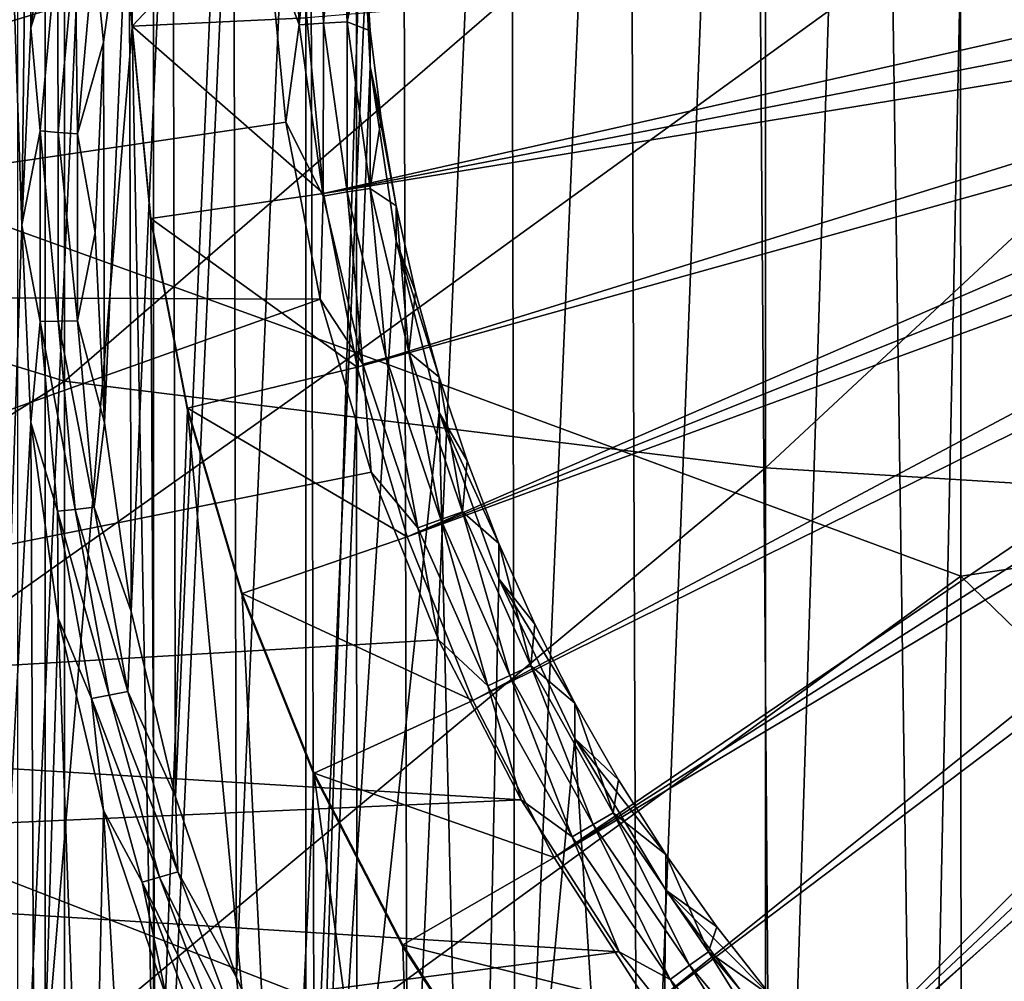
# Model space of a CAD drawing. Header units: metres. Extents: x -104 to 104, y -68 to 90.
# Tile 121 of 256: x -11.3 to -6.12, y -46.52 to -41.46. Entities that reach past the tile are written whole.
import ezdxf

# ---------------------------------------------------------------- set-up
doc = ezdxf.new("R2010")
doc.units = ezdxf.units.M
doc.layers.add('solid_FIT-BATH-153_SW0002', color=7, linetype='CONTINUOUS')

msp = doc.modelspace()

# ---------------------------------------------------------------- linework, layer by layer
at = {"layer": 'solid_FIT-BATH-153_SW0002'}
for points in [[(-9.793698, -31.450895, 2.026186), (-9.793706, -50.107559, 3.658433), (-10.59353, -49.195698, 3.578655)], [(-9.793698, -31.450895, 2.026186), (-10.59353, -49.195698, 3.578655), (-10.593524, -32.362759, 2.105964)], [(-9.499922, -40.779243, 2.842311), (-9.793706, -50.107559, 3.658433), (-9.793698, -31.450895, 2.026186)], [(-10.593524, -32.362759, 2.105964), (-10.59353, -49.195698, 3.578655), (-11.308622, -48.215214, 3.492874)], [(-10.593524, -32.362759, 2.105964), (-11.308622, -48.215214, 3.492874), (-11.308619, -33.343243, 2.191745)], [(-5.728199, -51.793858, -16.633579), (-6.190857, -33.61467, -18.224052), (-5.594903, -33.232437, -18.257492)], [(-6.559093, -51.228302, -16.683058), (-6.811097, -34.07523, -18.183758), (-6.190857, -33.61467, -18.224052)], [(-5.728199, -51.793858, -16.633579), (-6.559093, -51.228302, -16.683058), (-6.190857, -33.61467, -18.224052)], [(-7.333405, -50.589355, -16.738958), (-7.452353, -34.626583, -18.135521), (-6.811097, -34.07523, -18.183758)], [(-6.559093, -51.228302, -16.683058), (-7.333405, -50.589355, -16.738958), (-6.811097, -34.07523, -18.183758)], [(-8.045137, -49.882397, -16.80081), (-8.098699, -35.284988, -18.077917), (-7.452353, -34.626583, -18.135521)], [(-7.333405, -50.589355, -16.738958), (-8.045137, -49.882397, -16.80081), (-7.452353, -34.626583, -18.135521)], [(-11.164326, -35.012558, -0.171758), (-11.657537, -36.032856, -0.082494), (-11.657477, -45.961533, 0.786153)], [(-11.164326, -35.012558, -0.171758), (-11.657477, -45.961533, 0.786153), (-11.164251, -46.981815, 0.875416)], [(-10.705936, -41.504906, 0.396248), (-11.164326, -35.012558, -0.171758), (-11.164251, -46.981815, 0.875416)], [(-10.705936, -41.504906, 0.396248), (-10.705931, -40.489101, 0.307377), (-11.164326, -35.012558, -0.171758)], [(-8.689111, -49.112362, -16.868179), (-8.718712, -36.035946, -18.012218), (-8.098699, -35.284988, -18.077917)], [(-8.045137, -49.882397, -16.80081), (-8.689111, -49.112362, -16.868179), (-8.098699, -35.284988, -18.077917)], [(-9.258869, -48.286598, -16.940424), (-9.286545, -36.86565, -17.939629), (-8.718712, -36.035946, -18.012218)], [(-8.689111, -49.112362, -16.868179), (-9.258869, -48.286598, -16.940424), (-8.718712, -36.035946, -18.012218)], [(-11.287522, -42.54195, -17.305658), (-11.476138, -37.036339, -17.787336), (-11.216686, -36.52916, -17.831709)], [(-11.239285, -41.504078, -17.39646), (-11.287522, -42.54195, -17.305658), (-11.216686, -36.52916, -17.831709)], [(-11.095293, -40.475956, -17.48641), (-11.239285, -41.504078, -17.39646), (-11.216686, -36.52916, -17.831709)], [(-9.749486, -47.412781, -17.016874), (-9.773379, -37.742992, -17.862871), (-9.286545, -36.86565, -17.939629)], [(-9.258869, -48.286598, -16.940424), (-9.749486, -47.412781, -17.016874), (-9.286545, -36.86565, -17.939629)], [(-11.287522, -42.54195, -17.305658), (-11.476195, -48.047443, -16.82399), (-11.476138, -37.036339, -17.787336)], [(-10.157516, -46.497143, -17.096981), (-10.176857, -38.660519, -17.782597), (-9.773379, -37.742992, -17.862871)], [(-9.749486, -47.412781, -17.016874), (-10.157516, -46.497143, -17.096981), (-9.773379, -37.742992, -17.862871)], [(-9.528599, -39.636005, 11.407017), (-12.707135, -42.064362, 11.245411), (-12.709466, -38.577328, 11.453247)], [(-14.752053, -38.688148, 14.442455), (-14.752053, -42.2272, 14.229959), (-11.063119, -39.746143, 14.3996)], [(-10.479192, -45.547318, -17.18008), (-10.49369, -39.611134, -17.699429), (-10.176857, -38.660519, -17.782597)], [(-10.157516, -46.497143, -17.096981), (-10.479192, -45.547318, -17.18008), (-10.176857, -38.660519, -17.782597)], [(-10.711373, -44.573086, -17.265314), (-10.721313, -40.587551, -17.614004), (-10.49369, -39.611134, -17.699429)], [(-10.479192, -45.547318, -17.18008), (-10.711373, -44.573086, -17.265314), (-10.49369, -39.611134, -17.699429)], [(-9.528599, -39.636005, 11.407017), (-9.526529, -43.21312, 11.189973), (-12.707135, -42.064362, 11.245411)], [(-6.348887, -40.910919, 11.3459), (-9.526529, -43.21312, 11.189973), (-9.528599, -39.636005, 11.407017)], [(-14.752053, -42.2272, 14.229959), (-11.063119, -43.361519, 14.17933), (-11.063119, -39.746143, 14.3996)], [(-11.063119, -39.746143, 14.3996), (-11.063119, -43.361519, 14.17933), (-7.374184, -40.171257, 14.391176)], [(-9.988627, -40.10656, 5.06559), (-16.318851, -39.974411, 5.054029), (-16.064028, -42.906708, 5.310571)], [(-9.988625, -41.055676, 5.148627), (-9.988627, -40.10656, 5.06559), (-16.064028, -42.906708, 5.310571)], [(-11.063119, -43.361519, 14.17933), (-7.374184, -43.817257, 14.169082), (-7.374184, -40.171257, 14.391176)], [(-7.374184, -40.171257, 14.391176), (-7.374184, -43.817257, 14.169082), (-3.685249, -40.382656, 14.391407)], [(-3.171807, -40.27618, 11.393428), (-3.170869, -43.919529, 11.171935), (-6.348887, -40.910919, 11.3459)], [(-7.374184, -43.817257, 14.169082), (-3.685249, -44.043835, 14.169011), (-3.685249, -40.382656, 14.391407)], [(-11.099875, -41.049194, -17.495024), (-11.239285, -41.504078, -17.39646), (-11.095293, -40.475956, -17.48641)], [(-9.78833, -40.52182, 0.4332), (-10.705936, -40.478661, 0.429424), (-10.705931, -41.494465, 0.518296)], [(-10.705936, -41.504906, 0.396248), (-10.705931, -41.494465, 0.518296), (-10.705936, -40.478661, 0.429424)], [(-10.705936, -41.504906, 0.396248), (-10.705936, -40.478661, 0.429424), (-10.705931, -40.489101, 0.307377)], [(-9.788337, -41.450905, 0.514485), (-9.78833, -40.52182, 0.4332), (-10.705931, -41.494465, 0.518296)], [(-10.90562, -41.081463, -17.561924), (-10.721313, -40.587551, -17.614004), (-10.857511, -41.579609, -17.52721)], [(-10.8526, -43.581539, -17.352064), (-10.857511, -41.579609, -17.52721), (-10.721313, -40.587551, -17.614004)], [(-10.711373, -44.573086, -17.265314), (-10.8526, -43.581539, -17.352064), (-10.721313, -40.587551, -17.614004)], [(-9.827631, -41.489029, 5.177987), (-9.869734, -40.581829, 5.098617), (-9.988625, -41.055676, 5.148627)], [(-9.741307, -40.584053, 5.073195), (-9.869734, -40.581829, 5.098617), (-9.827631, -41.489029, 5.177987)], [(-9.741307, -40.584053, 5.073195), (-9.827631, -41.489029, 5.177987), (-9.699753, -41.479446, 5.151532)], [(-9.741307, -40.584053, 5.073195), (-9.699753, -41.479446, 5.151532), (-9.617316, -40.587723, 5.031275)], [(-9.699753, -41.479446, 5.151532), (-9.576291, -41.471718, 5.108614), (-9.617316, -40.587723, 5.031275)], [(-9.617316, -40.587723, 5.031275), (-9.576291, -41.471718, 5.108614), (-9.5, -40.592766, 4.973641)], [(-9.576291, -41.471718, 5.108614), (-9.488555, -41.057171, 5.014271), (-9.5, -40.592766, 4.973641)], [(-9.499922, -40.779243, 2.842311), (-9.454249, -41.706539, 2.923439), (-9.793706, -50.107559, 3.658433)], [(-9.454248, -41.520451, 5.054803), (-9.454249, -41.706539, 2.923439), (-9.499922, -40.779243, 2.842311)], [(-9.488555, -41.057171, 5.014271), (-9.454248, -41.520451, 5.054803), (-9.499922, -40.779243, 2.842311)], [(-3.151603, -40.903374, 3.698405), (-9.788337, -41.450905, 0.514485), (-9.699597, -42.375683, 0.595392)], [(-3.132934, -41.100121, 3.715618), (-3.151603, -40.903374, 3.698405), (-9.699597, -42.375683, 0.595392)], [(-6.348887, -40.910919, 11.3459), (-6.347311, -44.386452, 11.130231), (-9.526529, -43.21312, 11.189973)], [(-3.170869, -43.919529, 11.171935), (-6.347311, -44.386452, 11.130231), (-6.348887, -40.910919, 11.3459)], [(-9.898044, -41.999443, 5.231195), (-9.988625, -41.055676, 5.148627), (-16.064028, -42.906708, 5.310571)], [(-11.099875, -41.049194, -17.495024), (-11.189971, -42.046421, -17.407778), (-11.239285, -41.504078, -17.39646)], [(-11.095019, -42.054428, -17.450348), (-11.189971, -42.046421, -17.407778), (-11.099875, -41.049194, -17.495024)], [(-11.095019, -42.054428, -17.450348), (-11.099875, -41.049194, -17.495024), (-11.005689, -41.065662, -17.536854)], [(-11.095019, -42.054428, -17.450348), (-11.005689, -41.065662, -17.536854), (-10.994138, -42.061237, -17.476206)], [(-11.005689, -41.065662, -17.536854), (-10.90562, -41.081463, -17.561924), (-10.994138, -42.061237, -17.476206)], [(-9.827631, -41.489029, 5.177987), (-9.988625, -41.055676, 5.148627), (-9.898044, -41.999443, 5.231195)], [(-9.576291, -41.471718, 5.108614), (-9.454248, -41.520451, 5.054803), (-9.488555, -41.057171, 5.014271)], [(-10.994138, -42.061237, -17.476206), (-10.90562, -41.081463, -17.561924), (-10.857511, -41.579609, -17.52721)], [(-3.101901, -41.295311, 3.732695), (-3.132934, -41.100121, 3.715618), (-9.699597, -42.375683, 0.595392)], [(-3.101901, -41.295311, 3.732695), (-9.699597, -42.375683, 0.595392), (-9.523224, -43.28775, 0.675188)], [(-3.058625, -41.488178, 3.749568), (-3.101901, -41.295311, 3.732695), (-9.523224, -43.28775, 0.675188)], [(-9.699597, -42.375683, 0.595392), (-9.788337, -41.450905, 0.514485), (-10.705931, -41.494465, 0.518296)], [(-9.699753, -41.479446, 5.151532), (-9.827631, -41.489029, 5.177987), (-9.701682, -42.388489, 5.256679)], [(-9.699753, -41.479446, 5.151532), (-9.701682, -42.388489, 5.256679), (-9.575443, -42.367203, 5.2292)], [(-9.699753, -41.479446, 5.151532), (-9.575443, -42.367203, 5.2292), (-9.576291, -41.471718, 5.108614)], [(-9.576291, -41.471718, 5.108614), (-9.453564, -42.348175, 5.185295), (-9.454248, -41.520451, 5.054803)], [(-9.575443, -42.367203, 5.2292), (-9.453564, -42.348175, 5.185295), (-9.576291, -41.471718, 5.108614)], [(-11.189971, -42.046421, -17.407778), (-11.287522, -42.54195, -17.305658), (-11.239285, -41.504078, -17.39646)], [(-10.705936, -41.504906, 0.396248), (-11.164251, -46.981815, 0.875416), (-10.581091, -47.954243, 0.960492)], [(-10.609066, -42.516491, 0.484751), (-10.705931, -41.494465, 0.518296), (-10.705936, -41.504906, 0.396248)], [(-10.609066, -42.516491, 0.484751), (-10.705936, -41.504906, 0.396248), (-10.581091, -47.954243, 0.960492)], [(-9.699597, -42.375683, 0.595392), (-10.705931, -41.494465, 0.518296), (-10.609044, -42.505959, 0.60679)], [(-10.609066, -42.516491, 0.484751), (-10.609044, -42.505959, 0.60679), (-10.705931, -41.494465, 0.518296)], [(-9.701682, -42.388489, 5.256679), (-9.827631, -41.489029, 5.177987), (-9.898044, -41.999443, 5.231195)], [(-3.058625, -41.488178, 3.749568), (-9.523224, -43.28775, 0.675188), (-9.260409, -44.179516, 0.753208)], [(-9.454248, -41.520451, 5.054803), (-9.397163, -41.981487, 5.095139), (-9.454249, -41.706539, 2.923439)], [(-9.453564, -42.348175, 5.185295), (-9.397163, -41.981487, 5.095139), (-9.454248, -41.520451, 5.054803)], [(-3.003279, -41.677956, 3.766172), (-3.058625, -41.488178, 3.749568), (-9.260409, -44.179516, 0.753208)], [(-10.994138, -42.061237, -17.476206), (-10.857511, -41.579609, -17.52721), (-10.901492, -42.580181, -17.439671)], [(-10.8526, -43.581539, -17.352064), (-10.901492, -42.580181, -17.439671), (-10.857511, -41.579609, -17.52721)], [(-2.93608, -41.863899, 3.782439), (-3.003279, -41.677956, 3.766172), (-9.260409, -44.179516, 0.753208)], [(-9.454249, -41.706539, 2.923439), (-9.317393, -42.625851, 3.003868), (-9.793706, -50.107559, 3.658433)], [(-9.317439, -42.439175, 5.135181), (-9.317393, -42.625851, 3.003868), (-9.454249, -41.706539, 2.923439)], [(-9.397163, -41.981487, 5.095139), (-9.317439, -42.439175, 5.135181), (-9.454249, -41.706539, 2.923439)], [(-2.93608, -41.863899, 3.782439), (-9.260409, -44.179516, 0.753208), (-8.913907, -45.041626, 0.828632)], [(-2.857294, -42.045269, 3.798307), (-2.93608, -41.863899, 3.782439), (-8.913907, -45.041626, 0.828632)], [(-9.717958, -42.930164, 5.312624), (-9.898044, -41.999443, 5.231195), (-16.064028, -42.906708, 5.310571)], [(-9.701682, -42.388489, 5.256679), (-9.898044, -41.999443, 5.231195), (-9.717958, -42.930164, 5.312624)], [(-9.453564, -42.348175, 5.185295), (-9.317439, -42.439175, 5.135181), (-9.397163, -41.981487, 5.095139)], [(-11.189971, -42.046421, -17.407778), (-11.189971, -43.047684, -17.320179), (-11.287522, -42.54195, -17.305658)], [(-11.095019, -43.047192, -17.363493), (-11.189971, -42.046421, -17.407778), (-11.095019, -42.054428, -17.450348)], [(-11.095019, -43.047192, -17.363493), (-11.189971, -43.047684, -17.320179), (-11.189971, -42.046421, -17.407778)], [(-11.095019, -42.054428, -17.450348), (-10.994138, -42.061237, -17.476206), (-10.994138, -43.044975, -17.390139)], [(-11.095019, -43.047192, -17.363493), (-11.095019, -42.054428, -17.450348), (-10.994138, -43.044975, -17.390139)], [(-2.857294, -42.045269, 3.798307), (-8.913907, -45.041626, 0.828632), (-8.486776, -45.866966, 0.90084)], [(-2.767231, -42.221355, 3.813713), (-2.857294, -42.045269, 3.798307), (-8.486776, -45.866966, 0.90084)], [(-9.526529, -43.21312, 11.189973), (-12.7046, -45.463764, 11.023992), (-12.707135, -42.064362, 11.245411)], [(-10.994138, -43.044975, -17.390139), (-10.994138, -42.061237, -17.476206), (-10.901492, -42.580181, -17.439671)], [(-14.752053, -42.2272, 14.229959), (-14.752053, -45.677456, 14.003272), (-11.063119, -43.361519, 14.17933)], [(-2.666248, -42.391457, 3.828595), (-2.767231, -42.221355, 3.813713), (-8.486776, -45.866966, 0.90084)], [(-9.575443, -42.367203, 5.2292), (-9.701682, -42.388489, 5.256679), (-9.492963, -43.272533, 5.334023)], [(-9.575443, -42.367203, 5.2292), (-9.369439, -43.239746, 5.305538), (-9.453564, -42.348175, 5.185295)], [(-9.575443, -42.367203, 5.2292), (-9.492963, -43.272533, 5.334023), (-9.369439, -43.239746, 5.305538)], [(-9.453564, -42.348175, 5.185295), (-9.250182, -43.20961, 5.26066), (-9.317439, -42.439175, 5.135181)], [(-9.369439, -43.239746, 5.305538), (-9.250182, -43.20961, 5.26066), (-9.453564, -42.348175, 5.185295)], [(-9.523224, -43.28775, 0.675188), (-9.699597, -42.375683, 0.595392), (-10.609044, -42.505959, 0.60679)], [(-9.492963, -43.272533, 5.334023), (-9.701682, -42.388489, 5.256679), (-9.717958, -42.930164, 5.312624)], [(-2.666248, -42.391457, 3.828595), (-8.486776, -45.866966, 0.90084), (-7.982276, -46.649208, 0.969277)], [(-2.554742, -42.554909, 3.842895), (-2.666248, -42.391457, 3.828595), (-7.982276, -46.649208, 0.969277)], [(-9.317439, -42.439175, 5.135181), (-9.215268, -42.892406, 5.174834), (-9.317393, -42.625851, 3.003868)], [(-9.250182, -43.20961, 5.26066), (-9.215268, -42.892406, 5.174834), (-9.317439, -42.439175, 5.135181)], [(-10.41604, -43.514244, 0.572043), (-10.609044, -42.505959, 0.60679), (-10.609066, -42.516491, 0.484751)], [(-10.41604, -43.514244, 0.572043), (-10.609066, -42.516491, 0.484751), (-10.581091, -47.954243, 0.960492)], [(-9.523224, -43.28775, 0.675188), (-10.609044, -42.505959, 0.60679), (-10.415993, -43.503761, 0.694087)], [(-10.41604, -43.514244, 0.572043), (-10.415993, -43.503761, 0.694087), (-10.609044, -42.505959, 0.60679)], [(-11.287522, -42.54195, -17.305658), (-11.239285, -43.579823, -17.214857), (-11.476195, -48.047443, -16.82399)], [(-11.189971, -43.047684, -17.320179), (-11.239285, -43.579823, -17.214857), (-11.287522, -42.54195, -17.305658)], [(-2.554742, -42.554909, 3.842895), (-7.982276, -46.649208, 0.969277), (-7.40583, -47.37936, 1.033157)], [(-2.433153, -42.711063, 3.856557), (-2.554742, -42.554909, 3.842895), (-7.40583, -47.37936, 1.033157)], [(-10.994138, -43.044975, -17.390139), (-10.901492, -42.580181, -17.439671), (-10.8526, -43.581539, -17.352064)], [(-9.317393, -42.625851, 3.003868), (-9.090753, -43.526817, 3.082692), (-9.793706, -50.107559, 3.658433)], [(-9.090897, -43.340096, 5.214001), (-9.090753, -43.526817, 3.082692), (-9.317393, -42.625851, 3.003868)], [(-9.215268, -42.892406, 5.174834), (-9.090897, -43.340096, 5.214001), (-9.317393, -42.625851, 3.003868)], [(-2.301962, -42.859306, 3.869526), (-2.433153, -42.711063, 3.856557), (-7.40583, -47.37936, 1.033157)], [(-2.301962, -42.859306, 3.869526), (-7.40583, -47.37936, 1.033157), (-6.762676, -48.051243, 1.091939)], [(-2.161686, -42.999046, 3.881752), (-2.301962, -42.859306, 3.869526), (-6.762676, -48.051243, 1.091939)], [(-9.717958, -42.930164, 5.312624), (-16.064028, -42.906708, 5.310571), (-15.872686, -45.122856, 5.504459)], [(-9.449531, -43.840683, 5.392283), (-9.717958, -42.930164, 5.312624), (-15.872686, -45.122856, 5.504459)], [(-9.492963, -43.272533, 5.334023), (-9.717958, -42.930164, 5.312624), (-9.449531, -43.840683, 5.392283)], [(-9.250182, -43.20961, 5.26066), (-9.090897, -43.340096, 5.214001), (-9.215268, -42.892406, 5.174834)], [(-2.161686, -42.999046, 3.881752), (-6.762676, -48.051243, 1.091939), (-6.057888, -48.659779, 1.14518)], [(-11.189971, -43.047684, -17.320179), (-11.099875, -44.04491, -17.232933), (-11.239285, -43.579823, -17.214857)], [(-11.005689, -44.035957, -17.276987), (-11.189971, -43.047684, -17.320179), (-11.095019, -43.047192, -17.363493)], [(-11.005689, -44.035957, -17.276987), (-11.099875, -44.04491, -17.232933), (-11.189971, -43.047684, -17.320179)], [(-11.095019, -43.047192, -17.363493), (-10.994138, -43.044975, -17.390139), (-10.90562, -44.02475, -17.30442)], [(-11.005689, -44.035957, -17.276987), (-11.095019, -43.047192, -17.363493), (-10.90562, -44.02475, -17.30442)], [(-10.90562, -44.02475, -17.30442), (-10.994138, -43.044975, -17.390139), (-10.8526, -43.581539, -17.352064)], [(-9.526529, -43.21312, 11.189973), (-9.524296, -46.69838, 10.95849), (-12.7046, -45.463764, 11.023992)], [(-6.347311, -44.386452, 11.130231), (-9.524296, -46.69838, 10.95849), (-9.526529, -43.21312, 11.189973)], [(-9.369439, -43.239746, 5.305538), (-9.492963, -43.272533, 5.334023), (-9.203252, -44.133621, 5.409359)], [(-9.369439, -43.239746, 5.305538), (-9.083499, -44.08963, 5.379893), (-9.250182, -43.20961, 5.26066)], [(-9.369439, -43.239746, 5.305538), (-9.203252, -44.133621, 5.409359), (-9.083499, -44.08963, 5.379893)], [(-9.250182, -43.20961, 5.26066), (-8.96788, -44.048676, 5.334069), (-9.090897, -43.340096, 5.214001)], [(-9.083499, -44.08963, 5.379893), (-8.96788, -44.048676, 5.334069), (-9.250182, -43.20961, 5.26066)], [(-9.260409, -44.179516, 0.753208), (-9.523224, -43.28775, 0.675188), (-10.415993, -43.503761, 0.694087)], [(-9.203252, -44.133621, 5.409359), (-9.492963, -43.272533, 5.334023), (-9.449531, -43.840683, 5.392283)], [(-9.090897, -43.340096, 5.214001), (-8.944626, -43.781158, 5.252589), (-9.090753, -43.526817, 3.082692)], [(-8.96788, -44.048676, 5.334069), (-8.944626, -43.781158, 5.252589), (-9.090897, -43.340096, 5.214001)], [(-14.752053, -45.677456, 14.003272), (-11.063119, -46.884624, 13.944181), (-11.063119, -43.361519, 14.17933)], [(-11.063119, -43.361519, 14.17933), (-11.063119, -46.884624, 13.944181), (-7.374184, -43.817257, 14.169082)], [(-10.128524, -44.489353, 0.657354), (-10.415993, -43.503761, 0.694087), (-10.41604, -43.514244, 0.572043)], [(-9.260409, -44.179516, 0.753208), (-10.415993, -43.503761, 0.694087), (-10.128455, -44.478874, 0.779398)], [(-10.128524, -44.489353, 0.657354), (-10.128455, -44.478874, 0.779398), (-10.415993, -43.503761, 0.694087)], [(-10.41604, -43.514244, 0.572043), (-10.581091, -47.954243, 0.960492), (-9.911522, -48.872303, 1.040812)], [(-10.128524, -44.489353, 0.657354), (-10.41604, -43.514244, 0.572043), (-9.911522, -48.872303, 1.040812)], [(-9.090753, -43.526817, 3.082692), (-8.915361, -50.944195, 3.731629), (-9.793706, -50.107559, 3.658433)], [(-9.090753, -43.526817, 3.082692), (-8.776835, -44.400761, 3.159153), (-8.915361, -50.944195, 3.731629)], [(-8.776808, -44.214539, 5.290505), (-8.776835, -44.400761, 3.159153), (-9.090753, -43.526817, 3.082692)], [(-8.944626, -43.781158, 5.252589), (-8.776808, -44.214539, 5.290505), (-9.090753, -43.526817, 3.082692)], [(-11.239285, -43.579823, -17.214857), (-11.216758, -48.554615, -16.779619), (-11.476195, -48.047443, -16.82399)], [(-11.239285, -43.579823, -17.214857), (-11.095293, -44.607944, -17.124907), (-11.216758, -48.554615, -16.779619)], [(-11.099875, -44.04491, -17.232933), (-11.095293, -44.607944, -17.124907), (-11.239285, -43.579823, -17.214857)], [(-10.90562, -44.02475, -17.30442), (-10.8526, -43.581539, -17.352064), (-10.711373, -44.573086, -17.265314)], [(-11.063119, -46.884624, 13.944181), (-7.374184, -47.369625, 13.931927), (-7.374184, -43.817257, 14.169082)], [(-8.96788, -44.048676, 5.334069), (-8.776808, -44.214539, 5.290505), (-8.944626, -43.781158, 5.252589)], [(-7.374184, -43.817257, 14.169082), (-7.374184, -47.369625, 13.931927), (-3.685249, -44.043835, 14.169011)], [(-9.095489, -44.721077, 5.469307), (-9.449531, -43.840683, 5.392283), (-15.872686, -45.122856, 5.504459)], [(-9.203252, -44.133621, 5.409359), (-9.449531, -43.840683, 5.392283), (-9.095489, -44.721077, 5.469307)], [(-3.170869, -43.919529, 11.171935), (-3.169878, -47.467896, 10.93548), (-6.347311, -44.386452, 11.130231)], [(-11.005689, -44.035957, -17.276987), (-10.90562, -44.02475, -17.30442), (-10.729296, -44.99268, -17.219738)], [(-10.729296, -44.99268, -17.219738), (-10.90562, -44.02475, -17.30442), (-10.711373, -44.573086, -17.265314)], [(-10.827747, -45.012768, -17.191526), (-11.099875, -44.04491, -17.232933), (-11.005689, -44.035957, -17.276987)], [(-10.827747, -45.012768, -17.191526), (-10.920411, -45.030079, -17.146742), (-11.099875, -44.04491, -17.232933)], [(-11.099875, -44.04491, -17.232933), (-10.920411, -45.030079, -17.146742), (-11.095293, -44.607944, -17.124907)], [(-10.827747, -45.012768, -17.191526), (-11.005689, -44.035957, -17.276987), (-10.729296, -44.99268, -17.219738)], [(-9.083499, -44.08963, 5.379893), (-8.72006, -44.909607, 5.451632), (-8.96788, -44.048676, 5.334069)], [(-8.96788, -44.048676, 5.334069), (-8.609069, -44.858215, 5.404894), (-8.776808, -44.214539, 5.290505)], [(-8.72006, -44.909607, 5.451632), (-8.609069, -44.858215, 5.404894), (-8.96788, -44.048676, 5.334069)], [(-7.374184, -47.369625, 13.931927), (-3.685249, -47.61071, 13.931496), (-3.685249, -44.043835, 14.169011)], [(-9.083499, -44.08963, 5.379893), (-9.203252, -44.133621, 5.409359), (-8.835023, -44.964409, 5.482043)], [(-9.083499, -44.08963, 5.379893), (-8.835023, -44.964409, 5.482043), (-8.72006, -44.909607, 5.451632)], [(-8.913907, -45.041626, 0.828632), (-9.260409, -44.179516, 0.753208), (-10.128455, -44.478874, 0.779398)], [(-8.835023, -44.964409, 5.482043), (-9.203252, -44.133621, 5.409359), (-9.095489, -44.721077, 5.469307)], [(-8.776808, -44.214539, 5.290505), (-8.587849, -44.639187, 5.327657), (-8.776835, -44.400761, 3.159153)], [(-8.609069, -44.858215, 5.404894), (-8.587849, -44.639187, 5.327657), (-8.776808, -44.214539, 5.290505)], [(-6.347311, -44.386452, 11.130231), (-6.345631, -47.775509, 10.900718), (-9.524296, -46.69838, 10.95849)], [(-3.169878, -47.467896, 10.93548), (-6.345631, -47.775509, 10.900718), (-6.347311, -44.386452, 11.130231)], [(-8.776835, -44.400761, 3.159153), (-8.378325, -45.240303, 3.232603), (-8.915361, -50.944195, 3.731629)], [(-8.378201, -45.054085, 5.363956), (-8.378325, -45.240303, 3.232603), (-8.776835, -44.400761, 3.159153)], [(-8.587849, -44.639187, 5.327657), (-8.378201, -45.054085, 5.363956), (-8.776835, -44.400761, 3.159153)], [(-9.749603, -45.432522, 0.73987), (-10.128455, -44.478874, 0.779398), (-10.128524, -44.489353, 0.657354)], [(-9.749603, -45.432522, 0.73987), (-10.128524, -44.489353, 0.657354), (-9.911522, -48.872303, 1.040812)], [(-8.913907, -45.041626, 0.828632), (-10.128455, -44.478874, 0.779398), (-9.749522, -45.422024, 0.861913)], [(-9.749603, -45.432522, 0.73987), (-9.749522, -45.422024, 0.861913), (-10.128455, -44.478874, 0.779398)], [(-10.729296, -44.99268, -17.219738), (-10.711373, -44.573086, -17.265314), (-10.479192, -45.547318, -17.18008)], [(-11.095293, -44.607944, -17.124907), (-10.934589, -49.050079, -16.736271), (-11.216758, -48.554615, -16.779619)], [(-11.095293, -44.607944, -17.124907), (-10.856708, -45.618847, -17.036465), (-10.934589, -49.050079, -16.736271)], [(-10.920411, -45.030079, -17.146742), (-10.856708, -45.618847, -17.036465), (-11.095293, -44.607944, -17.124907)], [(-8.609069, -44.858215, 5.404894), (-8.378201, -45.054085, 5.363956), (-8.587849, -44.639187, 5.327657)], [(-8.659394, -45.563416, 5.543003), (-9.095489, -44.721077, 5.469307), (-15.872686, -45.122856, 5.504459)], [(-8.835023, -44.964409, 5.482043), (-9.095489, -44.721077, 5.469307), (-8.659394, -45.563416, 5.543003)], [(-8.72006, -44.909607, 5.451632), (-8.282227, -45.692677, 5.520142), (-8.609069, -44.858215, 5.404894)], [(-8.609069, -44.858215, 5.404894), (-8.176807, -45.631321, 5.472532), (-8.378201, -45.054085, 5.363956)], [(-8.282227, -45.692677, 5.520142), (-8.176807, -45.631321, 5.472532), (-8.609069, -44.858215, 5.404894)], [(-8.72006, -44.909607, 5.451632), (-8.835023, -44.964409, 5.482043), (-8.391417, -45.757805, 5.551456)], [(-8.72006, -44.909607, 5.451632), (-8.391417, -45.757805, 5.551456), (-8.282227, -45.692677, 5.520142)], [(-10.827747, -45.012768, -17.191526), (-10.729296, -44.99268, -17.219738), (-10.466585, -45.940964, -17.136772)], [(-10.466585, -45.940964, -17.136772), (-10.729296, -44.99268, -17.219738), (-10.479192, -45.547318, -17.18008)], [(-8.391417, -45.757805, 5.551456), (-8.835023, -44.964409, 5.482043), (-8.659394, -45.563416, 5.543003)], [(-10.562626, -45.969753, -17.107801), (-10.920411, -45.030079, -17.146742), (-10.827747, -45.012768, -17.191526)], [(-10.562626, -45.969753, -17.107801), (-10.653022, -45.995258, -17.0623), (-10.920411, -45.030079, -17.146742)], [(-10.920411, -45.030079, -17.146742), (-10.653022, -45.995258, -17.0623), (-10.856708, -45.618847, -17.036465)], [(-10.562626, -45.969753, -17.107801), (-10.827747, -45.012768, -17.191526), (-10.466585, -45.940964, -17.136772)], [(-8.486776, -45.866966, 0.90084), (-8.913907, -45.041626, 0.828632), (-9.749522, -45.422024, 0.861913)], [(-8.378201, -45.054085, 5.363956), (-8.148374, -45.458237, 5.399314), (-8.378325, -45.240303, 3.232603)], [(-8.176807, -45.631321, 5.472532), (-8.148374, -45.458237, 5.399314), (-8.378201, -45.054085, 5.363956)], [(-8.659394, -45.563416, 5.543003), (-15.872686, -45.122856, 5.504459), (-15.805433, -45.882801, 5.570945)], [(-8.378325, -45.240303, 3.232603), (-7.964556, -51.69965, 3.797723), (-8.915361, -50.944195, 3.731629)], [(-8.378325, -45.240303, 3.232603), (-7.898681, -46.03743, 3.302342), (-7.964556, -51.69965, 3.797723)], [(-7.898918, -45.850662, 5.433647), (-7.898681, -46.03743, 3.302342), (-8.378325, -45.240303, 3.232603)], [(-8.148374, -45.458237, 5.399314), (-7.898918, -45.850662, 5.433647), (-8.378325, -45.240303, 3.232603)], [(-9.282416, -46.335388, 0.818861), (-9.749522, -45.422024, 0.861913), (-9.749603, -45.432522, 0.73987)], [(-8.486776, -45.866966, 0.90084), (-9.749522, -45.422024, 0.861913), (-9.282324, -46.324871, 0.940902)], [(-9.282416, -46.335388, 0.818861), (-9.282324, -46.324871, 0.940902), (-9.749522, -45.422024, 0.861913)], [(-9.524296, -46.69838, 10.95849), (-12.701849, -48.780434, 10.788698), (-12.7046, -45.463764, 11.023992)], [(-9.749603, -45.432522, 0.73987), (-9.911522, -48.872303, 1.040812), (-9.163379, -49.725273, 1.115437)], [(-9.282416, -46.335388, 0.818861), (-9.749603, -45.432522, 0.73987), (-9.163379, -49.725273, 1.115437)], [(-8.176807, -45.631321, 5.472532), (-7.898918, -45.850662, 5.433647), (-8.148374, -45.458237, 5.399314)], [(-8.144511, -46.361328, 5.612811), (-8.659394, -45.563416, 5.543003), (-15.805433, -45.882801, 5.570945)], [(-10.466585, -45.940964, -17.136772), (-10.479192, -45.547318, -17.18008), (-10.157516, -46.497143, -17.096981)], [(-8.391417, -45.757805, 5.551456), (-8.659394, -45.563416, 5.543003), (-8.144511, -46.361328, 5.612811)], [(-10.856708, -45.618847, -17.036465), (-10.630891, -49.531578, -16.694145), (-10.934589, -49.050079, -16.736271)], [(-10.856708, -45.618847, -17.036465), (-10.525134, -46.604317, -16.950247), (-10.630891, -49.531578, -16.694145)], [(-10.653022, -45.995258, -17.0623), (-10.525134, -46.604317, -16.950247), (-10.856708, -45.618847, -17.036465)], [(-8.282227, -45.692677, 5.520142), (-7.773731, -46.432163, 5.584838), (-8.176807, -45.631321, 5.472532)], [(-8.176807, -45.631321, 5.472532), (-7.674784, -46.361397, 5.536406), (-7.898918, -45.850662, 5.433647)], [(-7.773731, -46.432163, 5.584838), (-7.674784, -46.361397, 5.536406), (-8.176807, -45.631321, 5.472532)], [(-14.752053, -45.677456, 14.003272), (-14.752053, -49.043961, 13.762091), (-11.063119, -46.884624, 13.944181)], [(-8.282227, -45.692677, 5.520142), (-8.391417, -45.757805, 5.551456), (-7.876217, -46.507038, 5.617006)], [(-8.282227, -45.692677, 5.520142), (-7.876217, -46.507038, 5.617006), (-7.773731, -46.432163, 5.584838)], [(-7.876217, -46.507038, 5.617006), (-8.391417, -45.757805, 5.551456), (-8.144511, -46.361328, 5.612811)], [(-8.144511, -46.361328, 5.612811), (-15.805433, -45.882801, 5.570945), (-15.675041, -47.335964, 5.698081)], [(-7.982276, -46.649208, 0.969277), (-8.486776, -45.866966, 0.90084), (-9.282324, -46.324871, 0.940902)], [(-7.898918, -45.850662, 5.433647), (-7.630436, -46.230419, 5.466872), (-7.898681, -46.03743, 3.302342)], [(-7.674784, -46.361397, 5.536406), (-7.630436, -46.230419, 5.466872), (-7.898918, -45.850662, 5.433647)], [(-10.562626, -45.969753, -17.107801), (-10.466585, -45.940964, -17.136772), (-10.119605, -46.861973, -17.056194)], [(-10.119605, -46.861973, -17.056194), (-10.466585, -45.940964, -17.136772), (-10.157516, -46.497143, -17.096981)], [(-11.164326, -47.035065, 0.26527), (-11.657477, -45.961533, 0.786153), (-11.657537, -46.014767, 0.176006)], [(-11.164326, -47.035065, 0.26527), (-11.164251, -46.981815, 0.875416), (-11.657477, -45.961533, 0.786153)], [(-10.212461, -46.899216, -17.026484), (-10.653022, -45.995258, -17.0623), (-10.562626, -45.969753, -17.107801)], [(-10.212461, -46.899216, -17.026484), (-10.562626, -45.969753, -17.107801), (-10.119605, -46.861973, -17.056194)], [(-11.164326, -47.035065, 0.26527), (-11.657537, -46.014767, 0.176006), (-11.31566, -47.116379, 0.272384)], [(-10.212461, -46.899216, -17.026484), (-10.29986, -46.932671, -16.980288), (-10.653022, -45.995258, -17.0623)], [(-10.653022, -45.995258, -17.0623), (-10.29986, -46.932671, -16.980288), (-10.525134, -46.604317, -16.950247)], [(-7.898681, -46.03743, 3.302342), (-7.343475, -46.783066, 3.367577), (-7.964556, -51.69965, 3.797723)], [(-7.343574, -46.5966, 5.498908), (-7.343475, -46.783066, 3.367577), (-7.898681, -46.03743, 3.302342)], [(-7.630436, -46.230419, 5.466872), (-7.343574, -46.5966, 5.498908), (-7.898681, -46.03743, 3.302342)], [(-7.674784, -46.361397, 5.536406), (-7.343574, -46.5966, 5.498908), (-7.630436, -46.230419, 5.466872)], [(-8.730469, -47.190853, 0.893704), (-9.282324, -46.324871, 0.940902), (-9.282416, -46.335388, 0.818861)], [(-8.730469, -47.190853, 0.893704), (-9.282416, -46.335388, 0.818861), (-9.163379, -49.725273, 1.115437)], [(-7.982276, -46.649208, 0.969277), (-9.282324, -46.324871, 0.940902), (-8.730309, -47.180397, 1.01575)], [(-8.730469, -47.190853, 0.893704), (-8.730309, -47.180397, 1.01575), (-9.282324, -46.324871, 0.940902)], [(-7.55549, -47.107002, 5.678049), (-8.144511, -46.361328, 5.612811), (-15.675041, -47.335964, 5.698081)], [(-7.876217, -46.507038, 5.617006), (-8.144511, -46.361328, 5.612811), (-7.55549, -47.107002, 5.678049)], [(-7.773731, -46.432163, 5.584838), (-7.198913, -47.121758, 5.64517), (-7.674784, -46.361397, 5.536406)], [(-7.674784, -46.361397, 5.536406), (-7.107283, -47.04221, 5.595969), (-7.343574, -46.5966, 5.498908)], [(-7.198913, -47.121758, 5.64517), (-7.107283, -47.04221, 5.595969), (-7.674784, -46.361397, 5.536406)], [(-7.773731, -46.432163, 5.584838), (-7.876217, -46.507038, 5.617006), (-7.293821, -47.205723, 5.678133)], [(-7.773731, -46.432163, 5.584838), (-7.293821, -47.205723, 5.678133), (-7.198913, -47.121758, 5.64517)], [(-10.119605, -46.861973, -17.056194), (-10.157516, -46.497143, -17.096981), (-9.749486, -47.412781, -17.016874)], [(-7.293821, -47.205723, 5.678133), (-7.876217, -46.507038, 5.617006), (-7.55549, -47.107002, 5.678049)]]:
    msp.add_3dface(points, dxfattribs=at)

doc.saveas('drawing.dxf')
